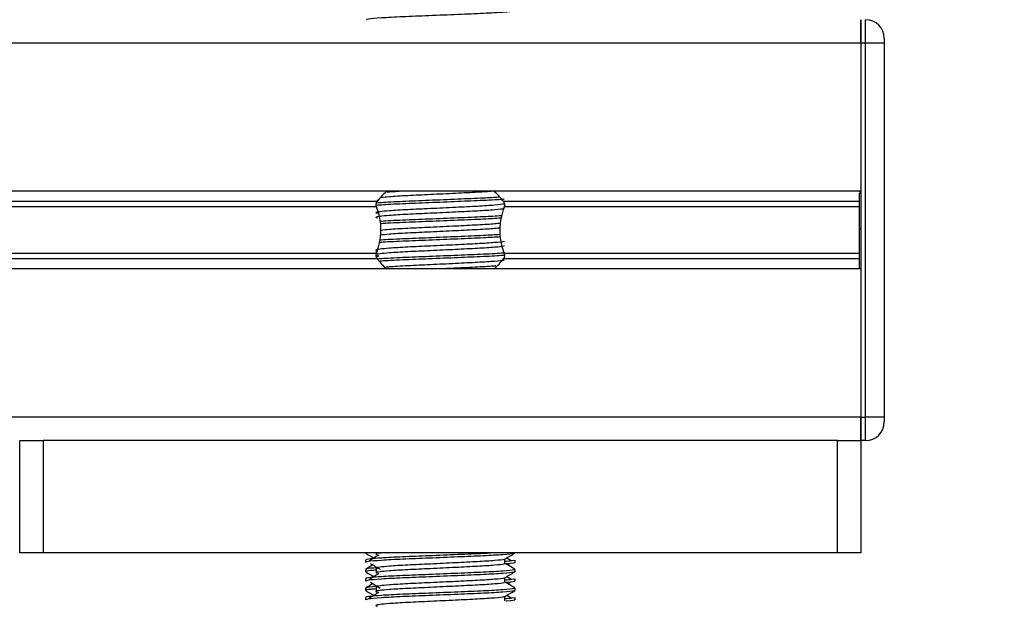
# Model space of a CAD drawing. Header units: millimetres. Extents: x 0 to 420, y 0 to 300.
# Tile 65 of 73: x 345 to 361, y 157 to 166. Entities that reach past the tile are written whole.
import ezdxf

# ---------------------------------------------------------------- set-up
doc = ezdxf.new("R2010")
doc.units = ezdxf.units.MM
doc.layers.add('QUOTE', color=174, linetype='Continuous')
doc.styles.add('SLDTEXTSTYLE3', font='TXT', dxfattribs={"width": 0.75})
doc.dimstyles.new('SLDDIMSTYLE0', dxfattribs={"dimtxt": 3, "dimasz": 3, "dimexe": 0, "dimexo": 0.0625, "dimgap": 0.75, "dimtad": 1, "dimlfac": 6.385029, "dimrnd": 1e-09, "dimzin": 12, "dimdsep": 46, "dimtxsty": 'SLDTEXTSTYLE3', "dimsah": 1, "dimcen": 0.09, "dimadec": 0, "dimazin": 3, "dimtfac": 1, "dimtdec": 3, "dimtofl": 0, "dimtmove": 0, "dimatfit": 3, "dimfxl": 0, "dimfrac": 2, "dimtolj": 1, "dimtzin": 12, "dimarcsym": 0})

# ---------------------------------------------------------------- blocks, each defined once
blk = doc.blocks.new('_D_2')
at = {"layer": 'QUOTE'}
for p, q in [((345.436, 283.257), (382.336, 283.257)), ((380.336, 140.877), (380.336, 283.257)), ((363.378, 140.877), (382.336, 140.877))]:
    blk.add_line(p, q, dxfattribs=at)
for points in [[(380.336, 283.257), (379.836, 280.257), (380.836, 280.257)], [(380.336, 140.877), (380.836, 143.877), (379.836, 143.877)]]:
    blk.add_solid(points, dxfattribs=at)
at = {"layer": 'QUOTE', "insert": (376.469, 207.079), "char_height": 3, "attachment_point": 1, "rotation": 90, "style": 'SLDTEXTSTYLE3'}
blk.add_mtext('909,1', dxfattribs=at)

msp = doc.modelspace()

# ---------------------------------------------------------------- linework, layer by layer
at = {"color": 7, "linetype": 'Continuous', "lineweight": 25}
for p, q in [((359.0973, 166.4051), (359.0973, 166.0135)), ((359.0973, 166.0135), (359.0973, 166.4051)), ((359.1756, 166.0135), (359.1756, 166.4051)), ((359.0973, 166.0135), (258.8629, 166.0135)), ((359.0973, 166.0135), (359.0973, 163.5312)), ((359.0973, 166.0135), (359.0973, 159.7489)), ((359.1756, 166.0135), (359.0973, 166.0135)), ((359.1756, 159.7489), (359.1756, 166.0135)), ((359.4889, 166.0135), (359.1756, 166.0135)), ((359.4889, 166.0918), (359.4889, 166.0135)), ((359.4889, 166.0135), (359.4889, 159.7489)), ((359.0973, 163.5312), (258.8629, 163.5312)), ((359.0973, 163.5116), (359.0738, 163.5116)), ((359.0738, 163.5002), (359.0973, 163.5002)), ((350.9924, 163.3614), (266.9678, 163.3614)), ((351.0175, 163.3903), (350.9897, 163.3733)), ((359.0738, 163.3614), (353.1068, 163.3614)), ((350.9812, 163.2715), (266.979, 163.2715)), ((359.0738, 163.2715), (353.118, 163.2715)), ((359.0738, 162.9049), (359.0973, 162.9049)), ((359.0738, 162.8186), (359.0738, 162.8775)), ((350.977, 162.5375), (350.977, 162.4746)), ((350.9924, 162.401), (266.9678, 162.401)), ((350.9812, 162.4909), (266.979, 162.4909)), ((351.0175, 162.4507), (350.9842, 162.4303)), ((359.0738, 162.401), (353.1068, 162.401)), ((359.0738, 162.4909), (353.118, 162.4909)), ((359.0973, 162.2313), (258.8629, 162.2313)), ((359.0973, 162.2313), (359.0973, 159.7489)), ((359.0973, 159.7489), (258.8629, 159.7489)), ((359.0973, 159.7489), (359.0973, 159.3573)), ((359.0973, 159.7489), (359.1756, 159.7489)), ((359.0973, 159.3573), (359.0973, 159.7489)), ((359.4889, 159.7489), (359.1756, 159.7489)), ((359.1756, 159.3573), (359.1756, 159.7489)), ((359.4889, 159.7489), (359.4889, 159.6706)), ((345.0019, 157.4779), (345.0019, 159.3573)), ((345.0019, 159.3573), (345.3934, 159.3573)), ((345.3934, 159.3573), (345.3934, 157.4779)), ((358.7058, 159.3573), (345.3934, 159.3573)), ((358.7058, 157.4779), (358.7058, 159.3573)), ((358.7058, 159.3573), (359.0973, 159.3573)), ((359.1756, 159.3573), (359.0973, 159.3573)), ((359.0973, 159.3573), (359.0973, 157.4779)), ((345.3934, 157.4779), (345.0019, 157.4779)), ((358.7058, 157.4779), (345.3934, 157.4779)), ((350.7967, 157.4779), (350.7967, 157.4738)), ((350.977, 157.4779), (350.977, 157.4475)), ((353.3025, 157.4738), (353.3025, 157.4779)), ((359.0973, 157.4779), (358.7058, 157.4779)), ((350.7967, 157.3563), (350.7967, 157.3172)), ((353.133, 157.2978), (353.133, 157.3742)), ((353.1782, 157.2733), (353.2201, 157.299)), ((353.3025, 157.3172), (353.3025, 157.3563)), ((350.7967, 157.1996), (350.7967, 157.1605)), ((350.977, 157.2125), (350.977, 157.1342)), ((353.133, 156.9846), (353.133, 157.061)), ((353.3025, 157.1605), (353.3025, 157.1996)), ((350.7967, 157.043), (350.7967, 157.004)), ((350.977, 156.8993), (350.977, 156.821)), ((353.1782, 156.9601), (353.2201, 156.9858)), ((353.3025, 157.004), (353.3025, 157.043)), ((350.7967, 156.8864), (350.7967, 156.8473)), ((350.7967, 156.7298), (350.7967, 156.6907)), ((353.133, 156.6714), (353.133, 156.7477)), ((353.3025, 156.8473), (353.3025, 156.8864)), ((353.3025, 156.6907), (353.3025, 156.7298))]:
    msp.add_line(p, q, dxfattribs=at)
for centre, radius, start, end in [((359.1756, 166.0918), 0.3132, 0, 90), ((352.0496, 162.5523), 1.3312, 132.91101, 142.57212), ((352.0496, 162.5523), 1.3312, 37.42788, 47.87533), ((352.0496, 163.2101), 1.3312, 217.42788, 227.33207), ((352.0496, 163.2101), 1.3312, 312.66793, 322.57212), ((359.1756, 159.6706), 0.3132, 270, 0)]:
    msp.add_arc(centre, radius, start, end, dxfattribs=at)
for points, knots in [([(353.2875, 166.5542), (353.2866, 166.5522), (353.2826, 166.5441), (353.1207, 166.5279), (352.7896, 166.5096), (352.3451, 166.4914), (351.8618, 166.4707), (351.4022, 166.4534), (351.0405, 166.434), (350.8226, 166.4155), (350.8158, 166.4053), (350.8129, 166.401)], [0, 0, 0, 0, 0.0399117, 0.1661575, 0.2890582, 0.4118359, 0.5381002, 0.6595169, 0.7839817, 0.9096926, 1, 1, 1, 1]), ([(352.9346, 163.5315), (352.8537, 163.5257), (352.6852, 163.5138), (352.3038, 163.4961), (351.8868, 163.4754), (351.4926, 163.4581), (351.2044, 163.4409), (351.1024, 163.43), (351.0618, 163.4256)], [0, 0, 0, 0, 0.1645772, 0.3423508, 0.5251783, 0.700979, 0.8811979, 1, 1, 1, 1]), ([(351.4251, 163.5312), (351.3383, 163.5265), (351.2286, 163.5206), (351.1688, 163.5144), (351.1564, 163.5131)], [0, 0, 0, 0, 0.7912827, 1, 1, 1, 1]), ([(359.0738, 162.9049), (359.0738, 163.0298), (359.0738, 163.2545), (359.0738, 163.4246), (359.0738, 163.5002)], [0, 0, 0, 0, 0.5558787, 1, 1, 1, 1]), ([(350.9812, 163.2715), (350.9807, 163.273), (350.9776, 163.2817), (350.9746, 163.2991), (350.9758, 163.3224), (350.9813, 163.343), (350.9877, 163.3551), (350.9919, 163.3607), (350.9924, 163.3614)], [0, 0, 0, 0, 0.0508548, 0.3030287, 0.5240656, 0.7365591, 0.9653107, 1, 1, 1, 1]), ([(353.1212, 163.3984), (353.1137, 163.3976), (353.0501, 163.3901), (352.7779, 163.3773), (352.3489, 163.3591), (351.8588, 163.3384), (351.41, 163.3211), (351.099, 163.3059), (351.0097, 163.297), (350.9865, 163.2947)], [0, 0, 0, 0, 0.0240397, 0.2053411, 0.3864612, 0.5727246, 0.751837, 0.9354457, 1, 1, 1, 1]), ([(353.0358, 163.4315), (352.9533, 163.4264), (352.7691, 163.4152), (352.3433, 163.3983), (351.8606, 163.3775), (351.4081, 163.3603), (351.1111, 163.3454), (351.0153, 163.3369), (350.9937, 163.335)], [0, 0, 0, 0, 0.15793939, 0.35255094, 0.5526889, 0.7451431, 0.94242866, 1, 1, 1, 1]), ([(353.1068, 163.3614), (353.108, 163.3597), (353.1131, 163.3526), (353.1203, 163.3368), (353.1246, 163.3131), (353.1236, 163.29), (353.1198, 163.2774), (353.118, 163.2715)], [0, 0, 0, 0, 0.0786657, 0.3295798, 0.5818024, 0.802882, 1, 1, 1, 1]), ([(353.1138, 163.3234), (353.1151, 163.3216), (353.1208, 163.3138), (352.9733, 163.2977), (352.6901, 163.2794), (352.305, 163.2612), (351.8869, 163.2405), (351.4909, 163.2232), (351.1983, 163.2054), (351.0297, 163.1884), (350.9509, 163.1759), (350.9816, 163.1674), (350.9953, 163.1637)], [0, 0, 0, 0, 0.0351066, 0.1561349, 0.2739528, 0.3916527, 0.5126988, 0.6290926, 0.7484115, 0.8401345, 0.9287498, 1, 1, 1, 1]), ([(353.1142, 163.249), (353.1177, 163.246), (353.128, 163.2369), (352.9755, 163.2194), (352.6895, 163.2011), (352.3052, 163.1829), (351.8869, 163.1622), (351.4909, 163.1449), (351.1983, 163.1271), (351.0297, 163.1101), (350.9509, 163.0976), (350.9816, 163.0891), (350.9953, 163.0854)], [0, 0, 0, 0, 0.059132, 0.1771634, 0.2920638, 0.4068492, 0.5248979, 0.6384095, 0.7547738, 0.8442256, 0.9306466, 1, 1, 1, 1]), ([(350.9812, 162.4909), (351.0002, 162.549), (351.0401, 162.6706), (351.0645, 162.8956), (351.0366, 163.1063), (350.9962, 163.2267), (350.9812, 163.2715)], [0, 0, 0, 0, 0.2384824, 0.5002133, 0.8142029, 1, 1, 1, 1]), ([(353.118, 163.2715), (353.099, 163.2135), (353.0591, 163.0918), (353.0347, 162.8668), (353.0625, 162.6561), (353.103, 162.5357), (353.118, 162.4909)], [0, 0, 0, 0, 0.2384824, 0.5002133, 0.8142029, 1, 1, 1, 1]), ([(353.0743, 163.1204), (352.9803, 163.1147), (352.7851, 163.1027), (352.344, 163.085), (351.8599, 163.0643), (351.4103, 163.047), (351.13, 163.0334), (351.0452, 163.0261), (351.0369, 163.0254)], [0, 0, 0, 0, 0.1833159, 0.3805505, 0.5833859, 0.778434, 0.9783786, 1, 1, 1, 1]), ([(353.0652, 163.0808), (352.9739, 163.0752), (352.7813, 163.0633), (352.3441, 163.0459), (351.8592, 163.0251), (351.4131, 163.0079), (351.1251, 162.9943), (351.0485, 162.9871), (351.0418, 162.9865)], [0, 0, 0, 0, 0.1792693, 0.37810567, 0.58258843, 0.77922061, 0.98078904, 1, 1, 1, 1]), ([(353.0481, 162.9182), (353.0218, 162.9142), (352.952, 162.9037), (352.6841, 162.8878), (352.3068, 162.8697), (351.8861, 162.849), (351.4924, 162.8317), (351.1971, 162.814), (351.0911, 162.8025), (351.0462, 162.7976)], [0, 0, 0, 0, 0.0944898, 0.2513541, 0.4080614, 0.5692237, 0.724192, 0.8830549, 1, 1, 1, 1]), ([(353.0565, 162.9976), (353.0281, 162.9932), (352.9565, 162.9823), (352.6845, 162.9661), (352.3067, 162.948), (351.8861, 162.9273), (351.4926, 162.91), (351.201, 162.8925), (351.0971, 162.8814), (351.0545, 162.8768)], [0, 0, 0, 0, 0.1028709, 0.2594114, 0.4157952, 0.5766249, 0.7312733, 0.8898082, 1, 1, 1, 1]), ([(359.0738, 162.2313), (359.0738, 162.236), (359.0738, 162.2613), (359.0738, 162.3522), (359.0738, 162.5022), (359.0738, 162.6927), (359.0738, 162.8318), (359.0738, 162.9049)], [0, 0, 0, 0, 0.0480315, 0.2536975, 0.478596, 0.7263063, 1, 1, 1, 1]), ([(353.1138, 162.6969), (353.1151, 162.6952), (353.1208, 162.6873), (352.9733, 162.6712), (352.6901, 162.653), (352.305, 162.6347), (351.8869, 162.614), (351.4909, 162.5967), (351.1983, 162.5789), (351.0297, 162.5619), (350.9509, 162.5494), (350.9816, 162.541), (350.9953, 162.5372)], [0, 0, 0, 0, 0.0351066, 0.1561349, 0.2739528, 0.3916527, 0.5126988, 0.6290926, 0.7484115, 0.8401345, 0.9287498, 1, 1, 1, 1]), ([(353.0585, 162.7671), (352.9692, 162.7617), (352.7785, 162.75), (352.3439, 162.7326), (351.8594, 162.7119), (351.4125, 162.6946), (351.121, 162.6808), (351.0424, 162.6734), (351.033, 162.6725)], [0, 0, 0, 0, 0.1744293, 0.3724463, 0.5760865, 0.7719084, 0.9726462, 1, 1, 1, 1]), ([(353.0536, 162.806), (352.9658, 162.8006), (352.7765, 162.7891), (352.3437, 162.7718), (351.86, 162.7511), (351.4103, 162.7338), (351.1301, 162.7202), (351.0454, 162.7129), (351.0372, 162.7122)], [0, 0, 0, 0, 0.1729956, 0.3727716, 0.5782206, 0.7757819, 0.9783028, 1, 1, 1, 1]), ([(353.1142, 162.6225), (353.1177, 162.6195), (353.128, 162.6104), (352.9755, 162.5929), (352.6895, 162.5746), (352.3052, 162.5564), (351.8869, 162.5357), (351.4909, 162.5184), (351.1983, 162.5006), (351.0297, 162.4836), (350.9509, 162.4711), (350.9816, 162.4627), (350.9953, 162.4589)], [0, 0, 0, 0, 0.059132, 0.1771634, 0.2920638, 0.4068492, 0.5248979, 0.6384095, 0.7547738, 0.8442256, 0.9306466, 1, 1, 1, 1]), ([(350.9924, 162.401), (350.9912, 162.4027), (350.9861, 162.4098), (350.9788, 162.4257), (350.9746, 162.4494), (350.9756, 162.4724), (350.9794, 162.485), (350.9812, 162.4909)], [0, 0, 0, 0, 0.07866572, 0.32957984, 0.58180241, 0.80288201, 1, 1, 1, 1]), ([(353.1224, 162.498), (353.1146, 162.4971), (353.0507, 162.4896), (352.7781, 162.4768), (352.3487, 162.4585), (351.8593, 162.4378), (351.4084, 162.4206), (351.1095, 162.4056), (351.0128, 162.397), (350.9901, 162.395)], [0, 0, 0, 0, 0.0254448, 0.2080116, 0.3903958, 0.5779593, 0.7583217, 0.943212, 1, 1, 1, 1]), ([(353.1236, 162.459), (353.1154, 162.458), (353.0513, 162.4505), (352.7781, 162.4376), (352.349, 162.4194), (351.858, 162.3987), (351.4129, 162.3814), (351.1217, 162.3676), (351.0435, 162.3602), (351.0346, 162.3594)], [0, 0, 0, 0, 0.0275782, 0.2161233, 0.4044799, 0.5981853, 0.7844538, 0.9753985, 1, 1, 1, 1]), ([(353.1138, 162.3837), (353.1151, 162.3819), (353.1208, 162.3741), (352.9733, 162.358), (352.69, 162.3397), (352.3053, 162.3215), (351.8858, 162.3008), (351.495, 162.2835), (351.2382, 162.2687), (351.1555, 162.2602), (351.1369, 162.2583)], [0, 0, 0, 0, 0.0448324, 0.1993902, 0.3498481, 0.5001554, 0.6547358, 0.8033751, 0.9557499, 1, 1, 1, 1]), ([(353.118, 162.4909), (353.1185, 162.4895), (353.1216, 162.4807), (353.1246, 162.4633), (353.1234, 162.44), (353.1179, 162.4195), (353.1115, 162.4073), (353.1073, 162.4018), (353.1068, 162.401)], [0, 0, 0, 0, 0.0508548, 0.3030287, 0.5240656, 0.7365591, 0.9653107, 1, 1, 1, 1]), ([(352.9791, 162.2829), (352.9718, 162.2819), (352.9161, 162.2744), (352.6795, 162.2614), (352.3615, 162.2457), (352.1425, 162.2352), (352.0606, 162.2313)], [0, 0, 0, 0, 0.05524308, 0.41922147, 0.78283551, 1, 1, 1, 1]), ([(352.9988, 157.4779), (352.9274, 157.4736), (352.7539, 157.4631), (352.3425, 157.4468), (351.862, 157.4261), (351.4037, 157.4088), (351.0639, 157.391), (350.8734, 157.374), (350.7864, 157.3638), (350.8074, 157.3577), (350.8123, 157.3563)], [0, 0, 0, 0, 0.1075546, 0.2616311, 0.4200829, 0.5724514, 0.7286449, 0.8487125, 0.9647164, 1, 1, 1, 1]), ([(350.7996, 157.4706), (350.828, 157.4542), (350.8742, 157.4275), (350.9204, 157.4007), (350.9382, 157.3904)], [0, 0, 0, 0, 0.6131696, 1, 1, 1, 1]), ([(353.2875, 157.4704), (353.2866, 157.4685), (353.2826, 157.4604), (353.1207, 157.4441), (352.7896, 157.4259), (352.3451, 157.4076), (351.8618, 157.387), (351.4022, 157.3697), (351.0405, 157.3503), (350.8226, 157.3318), (350.8158, 157.3215), (350.8129, 157.3172)], [0, 0, 0, 0, 0.0399117, 0.1661575, 0.2890582, 0.4118359, 0.5381002, 0.6595169, 0.7839817, 0.9096926, 1, 1, 1, 1]), ([(351.0175, 157.4389), (350.9908, 157.4226), (350.9374, 157.3899), (350.8841, 157.3572), (350.8575, 157.3408)], [0, 0, 0, 0, 0.49999, 1, 1, 1, 1]), ([(351.1003, 157.4779), (351.0789, 157.476), (351.0043, 157.469), (350.953, 157.4594), (350.9822, 157.451), (350.9953, 157.4472)], [0, 0, 0, 0, 0.182373, 0.6359785, 1, 1, 1, 1]), ([(353.1296, 157.3722), (353.1579, 157.3886), (353.2146, 157.4214), (353.2712, 157.4542), (353.2995, 157.4706)], [0, 0, 0, 0, 0.4999356, 1, 1, 1, 1]), ([(353.2417, 157.3408), (353.2151, 157.3572), (353.1882, 157.3737), (353.1612, 157.3902), (353.1609, 157.3904)], [0, 0, 0, 0, 0.9898318, 1, 1, 1, 1]), ([(350.921, 157.2733), (350.9087, 157.2662), (350.868, 157.2426), (350.8274, 157.2191), (350.799, 157.2027)], [0, 0, 0, 0, 0.3033381, 1, 1, 1, 1]), ([(350.9905, 157.2275), (350.9128, 157.221), (350.7983, 157.2113), (350.8135, 157.2024), (350.8183, 157.1996)], [0, 0, 0, 0, 0.6789949, 1, 1, 1, 1]), ([(350.8791, 157.299), (350.9058, 157.2826), (350.9592, 157.2499), (351.0125, 157.2172), (351.0391, 157.2009)], [0, 0, 0, 0, 0.5000113, 1, 1, 1, 1]), ([(353.1138, 157.372), (353.1151, 157.3702), (353.1208, 157.3624), (352.9733, 157.3462), (352.6901, 157.328), (352.305, 157.3098), (351.8869, 157.2891), (351.4909, 157.2718), (351.1983, 157.254), (351.0297, 157.237), (350.9509, 157.2245), (350.9816, 157.216), (350.9953, 157.2123)], [0, 0, 0, 0, 0.0351066, 0.1561349, 0.2739528, 0.3916527, 0.5126988, 0.6290926, 0.7484115, 0.8401345, 0.9287498, 1, 1, 1, 1]), ([(353.1142, 157.2976), (353.1177, 157.2946), (353.128, 157.2855), (352.9755, 157.268), (352.6895, 157.2497), (352.3052, 157.2315), (351.8869, 157.2108), (351.4909, 157.1934), (351.1983, 157.1757), (351.0297, 157.1587), (350.9509, 157.1462), (350.9816, 157.1377), (350.9953, 157.134)], [0, 0, 0, 0, 0.05913196, 0.17716337, 0.29206379, 0.4068492, 0.5248979, 0.63840949, 0.75477382, 0.84422556, 0.93064656, 1, 1, 1, 1]), ([(353.2869, 157.3563), (353.2876, 157.3516), (353.2888, 157.3437), (353.1782, 157.3351), (353.133, 157.3315)], [0, 0, 0, 0, 0.5906829, 1, 1, 1, 1]), ([(353.3002, 157.2027), (353.2718, 157.2191), (353.2161, 157.2513), (353.1604, 157.2836), (353.133, 157.2995)], [0, 0, 0, 0, 0.5083681, 1, 1, 1, 1]), ([(353.2863, 157.3172), (353.2908, 157.3157), (353.3141, 157.3083), (353.2576, 157.2992), (353.1536, 157.2925), (353.15, 157.2923)], [0, 0, 0, 0, 0.1902956, 0.9720933, 1, 1, 1, 1]), ([(353.2808, 157.1996), (353.2847, 157.1966), (353.2965, 157.1875), (353.1203, 157.1701), (352.7897, 157.1518), (352.3452, 157.1336), (351.8613, 157.1129), (351.4039, 157.0956), (351.0638, 157.0778), (350.8734, 157.0608), (350.7864, 157.0505), (350.8074, 157.0444), (350.8123, 157.043)], [0, 0, 0, 0, 0.0610772, 0.1845123, 0.3046768, 0.4247211, 0.5481742, 0.6668878, 0.7885815, 0.8821287, 0.9725098, 1, 1, 1, 1]), ([(350.7996, 157.1574), (350.828, 157.141), (350.8742, 157.1143), (350.9204, 157.0875), (350.9382, 157.0772)], [0, 0, 0, 0, 0.6131696, 1, 1, 1, 1]), ([(350.977, 157.1858), (350.9437, 157.1834), (350.8413, 157.1759), (350.7925, 157.168), (350.8043, 157.1619), (350.8071, 157.1605)], [0, 0, 0, 0, 0.2705432, 0.831179, 1, 1, 1, 1]), ([(353.2875, 157.1572), (353.2866, 157.1552), (353.2826, 157.1471), (353.1207, 157.1309), (352.7896, 157.1126), (352.3451, 157.0944), (351.8618, 157.0737), (351.4022, 157.0564), (351.0405, 157.037), (350.8226, 157.0185), (350.8158, 157.0083), (350.8129, 157.004)], [0, 0, 0, 0, 0.0399117, 0.1661575, 0.2890582, 0.4118359, 0.5381002, 0.6595169, 0.7839817, 0.9096926, 1, 1, 1, 1]), ([(351.0175, 157.1257), (350.9908, 157.1093), (350.9374, 157.0766), (350.8841, 157.044), (350.8575, 157.0276)], [0, 0, 0, 0, 0.49999, 1, 1, 1, 1]), ([(353.1296, 157.059), (353.1579, 157.0754), (353.2146, 157.1082), (353.2712, 157.141), (353.2995, 157.1574)], [0, 0, 0, 0, 0.4999356, 1, 1, 1, 1]), ([(353.2417, 157.0276), (353.2151, 157.044), (353.1882, 157.0605), (353.1612, 157.077), (353.1609, 157.0772)], [0, 0, 0, 0, 0.9898318, 1, 1, 1, 1]), ([(350.921, 156.9601), (350.9087, 156.9529), (350.868, 156.9294), (350.8274, 156.9059), (350.799, 156.8895)], [0, 0, 0, 0, 0.30333814, 1, 1, 1, 1]), ([(350.9566, 156.9105), (350.8952, 156.9053), (350.7978, 156.8969), (350.8128, 156.8892), (350.8183, 156.8864)], [0, 0, 0, 0, 0.6298517, 1, 1, 1, 1]), ([(350.8791, 156.9858), (350.9058, 156.9694), (350.9592, 156.9367), (351.0125, 156.904), (351.0391, 156.8876)], [0, 0, 0, 0, 0.5000113, 1, 1, 1, 1]), ([(353.1138, 157.0588), (353.1151, 157.057), (353.1208, 157.0491), (352.9733, 157.033), (352.6901, 157.0148), (352.305, 156.9965), (351.8869, 156.9759), (351.4909, 156.9585), (351.1983, 156.9407), (351.0297, 156.9237), (350.9509, 156.9112), (350.9816, 156.9028), (350.9953, 156.899)], [0, 0, 0, 0, 0.0351066, 0.1561349, 0.2739528, 0.3916527, 0.5126988, 0.6290926, 0.7484115, 0.8401345, 0.9287498, 1, 1, 1, 1]), ([(353.1142, 156.9844), (353.1177, 156.9813), (353.128, 156.9722), (352.9755, 156.9547), (352.6895, 156.9364), (352.3052, 156.9182), (351.8869, 156.8975), (351.4909, 156.8802), (351.1983, 156.8624), (351.0297, 156.8454), (350.9509, 156.8329), (350.9816, 156.8245), (350.9953, 156.8207)], [0, 0, 0, 0, 0.059132, 0.1771634, 0.2920638, 0.4068492, 0.5248979, 0.6384095, 0.7547738, 0.8442256, 0.9306466, 1, 1, 1, 1]), ([(353.2869, 157.043), (353.2876, 157.0383), (353.2888, 157.0304), (353.1782, 157.0218), (353.133, 157.0183)], [0, 0, 0, 0, 0.5906829, 1, 1, 1, 1]), ([(353.3002, 156.8895), (353.2718, 156.9059), (353.2161, 156.9381), (353.1604, 156.9704), (353.133, 156.9862)], [0, 0, 0, 0, 0.5083681, 1, 1, 1, 1]), ([(353.2863, 157.004), (353.2908, 157.0025), (353.3141, 156.995), (353.2576, 156.986), (353.1536, 156.9793), (353.15, 156.979)], [0, 0, 0, 0, 0.1902956, 0.9720933, 1, 1, 1, 1]), ([(353.2808, 156.8864), (353.2847, 156.8834), (353.2965, 156.8743), (353.1203, 156.8568), (352.7897, 156.8386), (352.3452, 156.8203), (351.8613, 156.7997), (351.4039, 156.7823), (351.0638, 156.7646), (350.8734, 156.7475), (350.7864, 156.7373), (350.8074, 156.7312), (350.8123, 156.7298)], [0, 0, 0, 0, 0.0610772, 0.1845123, 0.3046768, 0.4247211, 0.5481742, 0.6668878, 0.7885815, 0.8821287, 0.9725098, 1, 1, 1, 1]), ([(350.7996, 156.8442), (350.828, 156.8278), (350.8742, 156.801), (350.9204, 156.7743), (350.9382, 156.7639)], [0, 0, 0, 0, 0.6131696, 1, 1, 1, 1]), ([(350.977, 156.8726), (350.9437, 156.8702), (350.8413, 156.8627), (350.7925, 156.8547), (350.8043, 156.8487), (350.8071, 156.8473)], [0, 0, 0, 0, 0.2705432, 0.831179, 1, 1, 1, 1]), ([(353.2875, 156.8439), (353.2866, 156.842), (353.2826, 156.8339), (353.1207, 156.8177), (352.7896, 156.7994), (352.3451, 156.7812), (351.8618, 156.7605), (351.4022, 156.7432), (351.0405, 156.7238), (350.8226, 156.7053), (350.8158, 156.695), (350.8129, 156.6907)], [0, 0, 0, 0, 0.0399117, 0.1661575, 0.2890582, 0.4118359, 0.5381002, 0.6595169, 0.7839817, 0.9096926, 1, 1, 1, 1]), ([(351.0175, 156.8125), (350.9908, 156.7961), (350.9374, 156.7634), (350.8841, 156.7307), (350.8575, 156.7144)], [0, 0, 0, 0, 0.49999, 1, 1, 1, 1]), ([(353.1138, 156.7455), (353.1151, 156.7438), (353.1208, 156.7359), (352.9733, 156.7198), (352.6901, 156.7015), (352.305, 156.6833), (351.8869, 156.6626), (351.4909, 156.6453), (351.1983, 156.6275), (351.0297, 156.6105), (350.9509, 156.598), (350.9816, 156.5896), (350.9953, 156.5858)], [0, 0, 0, 0, 0.0351066, 0.1561349, 0.2739528, 0.3916527, 0.5126988, 0.6290926, 0.7484115, 0.8401345, 0.9287498, 1, 1, 1, 1]), ([(353.1296, 156.7458), (353.1579, 156.7622), (353.2146, 156.795), (353.2712, 156.8278), (353.2995, 156.8442)], [0, 0, 0, 0, 0.4999356, 1, 1, 1, 1]), ([(353.2869, 156.7298), (353.2876, 156.7251), (353.2888, 156.7172), (353.1782, 156.7086), (353.133, 156.7051)], [0, 0, 0, 0, 0.5906829, 1, 1, 1, 1]), ([(353.2417, 156.7144), (353.2151, 156.7307), (353.1882, 156.7472), (353.1612, 156.7638), (353.1609, 156.7639)], [0, 0, 0, 0, 0.9898318, 1, 1, 1, 1]), ([(353.2863, 156.6907), (353.2908, 156.6893), (353.3141, 156.6818), (353.2576, 156.6727), (353.1536, 156.666), (353.15, 156.6658)], [0, 0, 0, 0, 0.1902956, 0.9720933, 1, 1, 1, 1])]:
    msp.add_open_spline(points, degree=3, knots=knots, dxfattribs=at)

# ---------------------------------------------------------------- dimensions: what is measured, and where the dimension line sits
at = {"layer": 'QUOTE'}
dim = msp.add_linear_dim(base=(380.3363, 283.2566), p1=(361.3779, 140.8766), p2=(343.4357, 283.2566), angle=90, dimstyle='SLDDIMSTYLE0', dxfattribs=at)
dim.commit()
dim.dimension.update_dxf_attribs({"geometry": '_D_2', "text_midpoint": (380.3363, 212.0666), "dimtype": 160})

doc.saveas('drawing.dxf')
